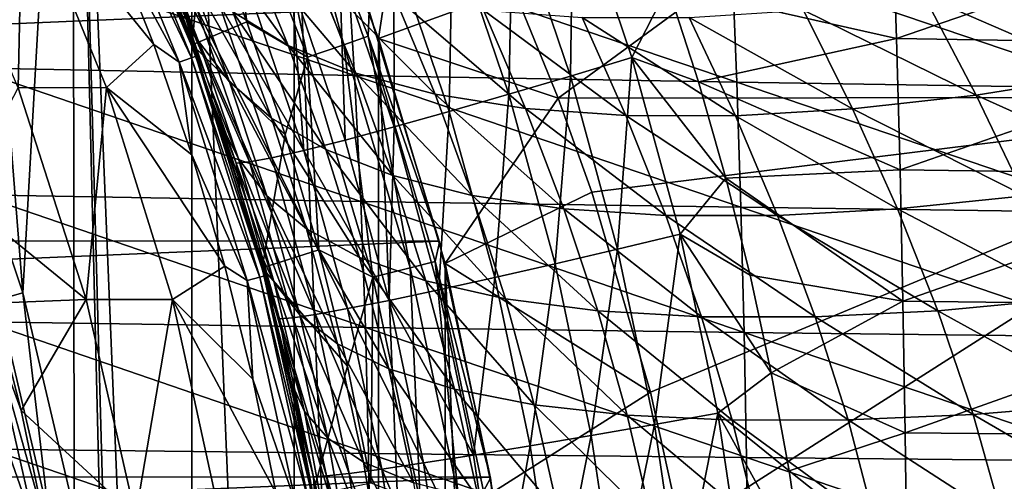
# Model space of a CAD drawing. Header units: metres. Extents: x -24 to 127, y -24 to 24.
# Tile 102 of 151: x 20 to 28, y 4 to 8. Entities that reach past the tile are written whole.
import ezdxf

# ---------------------------------------------------------------- set-up
doc = ezdxf.new("R2010")
doc.units = ezdxf.units.M
doc.layers.add('solid_12_381_051_XXX', color=7, linetype='CONTINUOUS')

msp = doc.modelspace()

# ---------------------------------------------------------------- linework, layer by layer
at = {"layer": 'solid_12_381_051_XXX'}
for points in [[(18.99675, 14.666215, 115.500305), (19.117321, 7.399769, 115.500305), (19.717886, 5.608364, 115.500305)], [(20.138784, 13.054431, 115.500305), (18.99675, 14.666215, 115.500305), (19.717886, 5.608364, 115.500305)], [(20.138784, 13.054431, 115.500305), (19.717886, 5.608364, 115.500305), (20.150007, 3.769019, 115.500305)], [(20.138784, 13.054431, 115.500305), (20.150007, 3.769019, 115.500305), (20.411968, 1.897442, 115.500305)], [(20.138784, 13.054431, 115.500305), (20.411968, 1.897442, 115.500305), (20.499464, 0.008795, 115.500305)], [(21.140165, -11.361073, 115.500305), (20.138784, 13.054431, 115.500305), (20.499464, 0.008795, 115.500305)], [(21.140165, -11.361073, 115.500305), (21.140165, 11.361073, 115.500305), (20.138784, 13.054431, 115.500305)], [(22.003107, -9.583522, 115.500305), (22.003107, 9.583522, 115.500305), (21.140165, 11.361073, 115.500305)], [(21.140165, -11.361073, 115.500305), (22.003107, -9.583522, 115.500305), (21.140165, 11.361073, 115.500305)], [(29.202835, 10.888421, 116.104698), (23.855076, 8.163871, 116.200836), (24.228153, 7.248288, 116.244591)], [(30.974195, 7.255658, 116.308868), (29.202835, 10.888421, 116.104698), (24.228153, 7.248288, 116.244591)], [(23.0338, 9.859221, 116.109489), (22.003107, 9.583522, 115.500305), (22.71426, 7.749269, 115.500305)], [(23.855076, 8.163871, 116.200836), (23.0338, 9.859221, 116.109489), (22.71426, 7.749269, 115.500305)], [(21.71059, 9.523148, -0.293171), (22.422853, 7.697775, -0.293171), (21.909126, 9.610233, -0.618042)], [(21.909126, 9.610233, -0.618042), (22.627901, 7.768168, -0.618042), (22.634403, 7.980211, -1)], [(22.422853, 7.697775, -0.293171), (22.627901, 7.768168, -0.618042), (21.909126, 9.610233, -0.618042)], [(22.71426, -7.749269, 115.500305), (22.71426, 7.749269, 115.500305), (22.003107, 9.583522, 115.500305)], [(22.003107, -9.583522, 115.500305), (22.71426, -7.749269, 115.500305), (22.003107, 9.583522, 115.500305)], [(21.142994, 7.695263), (20.39238, 9.506245), (20.928108, 8.262221, 83.894081)], [(21.24057, 8.822439), (20.39238, 9.506245), (21.142994, 7.695263)], [(21.71059, 9.523148, -0.293171), (21.413239, 9.392717, -0.07612), (22.115746, 7.592345, -0.07612)], [(21.71059, 9.523148, -0.293171), (22.115746, 7.592345, -0.07612), (22.422853, 7.697775, -0.293171)], [(20.307949, 9.332932, 118.090416), (20.40785, 9.378837, 118.200302), (21.139206, 7.587948, 118.200302)], [(20.40785, 9.378837, 118.200302), (20.444378, 9.395607, 118.350304), (21.17704, 7.601514, 118.350304)], [(21.139206, 7.587948, 118.200302), (20.40785, 9.378837, 118.200302), (21.17704, 7.601514, 118.350304)], [(20.944637, 8.220227, 137.031509), (21.17704, 7.601514, 118.350304), (20.444378, 9.395607, 118.350304)], [(21.413239, 9.392717, -0.07612), (21.24057, 8.822439), (21.604006, 7.890253)], [(22.115746, 7.592345, -0.07612), (21.413239, 9.392717, -0.07612), (21.604006, 7.890253)], [(21.035725, 7.550811, 118.090416), (20.307949, 9.332932, 118.090416), (21.139206, 7.587948, 118.200302)], [(20.459757, 8.615173, 118.050301), (20.307949, 9.332932, 118.090416), (21.035725, 7.550811, 118.090416)], [(19.715275, 9.065247, 118.050301), (19.677208, 7.335359, 119.262741), (18.945469, 9.059204, 119.262741)], [(20.422268, 7.336246, 118.050301), (19.677208, 7.335359, 119.262741), (19.715275, 9.065247, 118.050301)], [(19.715275, 9.065247, 118.050301), (20.459757, 8.615173, 118.050301), (20.821238, 7.700173, 118.050301)], [(20.422268, 7.336246, 118.050301), (19.715275, 9.065247, 118.050301), (20.821238, 7.700173, 118.050301)], [(21.197332, 7.725914, 86.328003), (21.004044, 8.089462, 85.165337), (20.607445, 9.05148, 85.814674)], [(20.828981, 8.664224, 86.935555), (21.197332, 7.725914, 86.328003), (20.607445, 9.05148, 85.814674)], [(24.330341, 7.433567, 140.799973), (23.845922, 8.865912, 140.87059), (24.354609, 9.053492, 140.979782)], [(24.330341, 7.433567, 140.799973), (24.354609, 9.053492, 140.979782), (24.849207, 7.590792, 140.909195)], [(24.849207, 7.590792, 140.909195), (24.354609, 9.053492, 140.979782), (25.151911, 8.184706, 140.96283)], [(21.954098, 7.69189, 90.239502), (21.485941, 7.974813, 89.156555), (21.130587, 8.833205, 89.714783)], [(21.608717, 8.539036, 90.757767), (21.954098, 7.69189, 90.239502), (21.130587, 8.833205, 89.714783)], [(21.604006, 7.890253), (21.24057, 8.822439), (21.142994, 7.695263)], [(23.81147, 7.279875, 140.608734), (23.336821, 8.682373, 140.679413), (23.845922, 8.865912, 140.87059)], [(23.81147, 7.279875, 140.608734), (23.845922, 8.865912, 140.87059), (24.330341, 7.433567, 140.799973)], [(25.151911, 8.184706, 140.96283), (27.042484, 8.856256, 140.992569), (27.078066, 7.750289, 140.941147)], [(30.132256, 8.799045, 140.992401), (27.078066, 7.750289, 140.941147), (27.042484, 8.856256, 140.992569)], [(30.143414, 7.699894, 140.940994), (27.078066, 7.750289, 140.941147), (30.132256, 8.799045, 140.992401)], [(21.459934, 7.385889, 87.486336), (21.197332, 7.725914, 86.328003), (20.828981, 8.664224, 86.935555)], [(21.115017, 8.301771, 88.052055), (21.459934, 7.385889, 87.486336), (20.828981, 8.664224, 86.935555)], [(23.310112, 7.135271, 140.333679), (22.844452, 8.509486, 140.404434), (23.336821, 8.682373, 140.679413)], [(23.310112, 7.135271, 140.333679), (23.336821, 8.682373, 140.679413), (23.81147, 7.279875, 140.608734)], [(22.511999, 7.439395, 146.232864), (19.184263, 8.56953, 146.167038), (19.272379, 7.501604, 146.211807)], [(22.511999, 7.439395, 146.232864), (22.44788, 8.49987, 146.187149), (19.184263, 8.56953, 146.167038)], [(20.821238, 7.700173, 118.050301), (20.459757, 8.615173, 118.050301), (21.035725, 7.550811, 118.090416)], [(22.522972, 7.459083, 91.289436), (21.954098, 7.69189, 90.239502), (21.608717, 8.539036, 90.757767)], [(22.181046, 8.297212, 91.769379), (22.522972, 7.459083, 91.289436), (21.608717, 8.539036, 90.757767)], [(22.844591, 7.005314, 139.978455), (22.38678, 8.353888, 140.049332), (22.844452, 8.509486, 140.404434)], [(25.733059, 7.383159, 146.245071), (22.44788, 8.49987, 146.187149), (22.511999, 7.439395, 146.232864)], [(25.733059, 7.383159, 146.245071), (25.691839, 8.436535, 146.198822), (22.44788, 8.49987, 146.187149)], [(22.844591, 7.005314, 139.978455), (22.844452, 8.509486, 140.404434), (23.310112, 7.135271, 140.333679)], [(28.944389, 7.331983, 146.248627), (25.691839, 8.436535, 146.198822), (25.733059, 7.383159, 146.245071)], [(28.944389, 7.331983, 146.248627), (28.925499, 8.378558, 146.202209), (25.691839, 8.436535, 146.198822)], [(21.813282, 7.079292, 88.632286), (21.459934, 7.385889, 87.486336), (21.115017, 8.301771, 88.052055)], [(21.485941, 7.974813, 89.156555), (21.813282, 7.079292, 88.632286), (21.115017, 8.301771, 88.052055)], [(22.432026, 6.894943, 139.55249), (21.980614, 8.221481, 139.623489), (22.38678, 8.353888, 140.049332)], [(23.19046, 7.280999, 92.293526), (22.522972, 7.459083, 91.289436), (22.181046, 8.297212, 91.769379)], [(22.845585, 8.112524, 92.737656), (23.19046, 7.280999, 92.293526), (22.181046, 8.297212, 91.769379)], [(22.432026, 6.894943, 139.55249), (22.38678, 8.353888, 140.049332), (22.844591, 7.005314, 139.978455)], [(21.142994, 7.695263), (20.928108, 8.262221, 83.894081), (21.15069, 7.674524, 83.536339)], [(21.370186, 7.066618, 84.563164), (21.15069, 7.674524, 83.536339), (20.928108, 8.262221, 83.894081)], [(21.004044, 8.089462, 85.165337), (21.370186, 7.066618, 84.563164), (20.928108, 8.262221, 83.894081)], [(20.944637, 8.220227, 137.031509), (21.262655, 7.358632, 136.980972), (21.17704, 7.601514, 118.350304)], [(21.072567, 7.983545, 137.539276), (21.262655, 7.358632, 136.980972), (20.944637, 8.220227, 137.031509)], [(22.086338, 6.807882, 139.070175), (21.639662, 8.116734, 139.141327), (21.980614, 8.221481, 139.623489)], [(22.086338, 6.807882, 139.070175), (21.980614, 8.221481, 139.623489), (22.432026, 6.894943, 139.55249)], [(28.3631, 8.288733, 97.101349), (28.834547, 7.445764, 96.775673), (27.309389, 8.109163, 96.582474)], [(24.228153, 7.248288, 116.244591), (23.855076, 8.163871, 116.200836), (22.71426, 7.749269, 115.500305)], [(24.849207, 7.590792, 140.909195), (25.151911, 8.184706, 140.96283), (25.408543, 7.385821, 140.927963)], [(25.408543, 7.385821, 140.927963), (25.151911, 8.184706, 140.96283), (27.078066, 7.750289, 140.941147)], [(21.534788, 6.735361, 85.766724), (21.370186, 7.066618, 84.563164), (21.004044, 8.089462, 85.165337)], [(21.197332, 7.725914, 86.328003), (21.534788, 6.735361, 85.766724), (21.004044, 8.089462, 85.165337)], [(21.373026, 8.04218, 138.620621), (21.639662, 8.116734, 139.141327), (22.086338, 6.807882, 139.070175)], [(23.951885, 7.160958, 93.239731), (23.19046, 7.280999, 92.293526), (22.845585, 8.112524, 92.737656)], [(23.597923, 7.988404, 93.651413), (23.951885, 7.160958, 93.239731), (22.845585, 8.112524, 92.737656)], [(27.309389, 8.109163, 96.582474), (27.749844, 7.273694, 96.251816), (26.295164, 7.987282, 95.972992)], [(28.834547, 7.445764, 96.775673), (27.749844, 7.273694, 96.251816), (27.309389, 8.109163, 96.582474)], [(22.627668, 7.998378, -4), (-23.217451, 6.075547, -4), (-22.614536, 8.035113, -4)], [(23.225561, 6.044409, -4), (-23.217451, 6.075547, -4), (22.627668, 7.998378, -4)], [(21.072567, 7.983545, 137.539276), (21.184465, 7.998276, 138.080475), (21.626945, 6.710327, 138.009018)], [(21.515448, 6.69891, 137.467636), (21.262655, 7.358632, 136.980972), (21.072567, 7.983545, 137.539276)], [(21.515448, 6.69891, 137.467636), (21.072567, 7.983545, 137.539276), (21.626945, 6.710327, 138.009018)], [(21.184465, 7.998276, 138.080475), (21.373026, 8.04218, 138.620621), (21.816732, 6.746227, 138.549316)], [(21.626945, 6.710327, 138.009018), (21.184465, 7.998276, 138.080475), (21.816732, 6.746227, 138.549316)], [(21.816732, 6.746227, 138.549316), (21.373026, 8.04218, 138.620621), (22.086338, 6.807882, 139.070175)], [(22.270332, 6.814058, 89.755684), (21.813282, 7.079292, 88.632286), (21.485941, 7.974813, 89.156555)], [(21.954098, 7.69189, 90.239502), (22.270332, 6.814058, 89.755684), (21.485941, 7.974813, 89.156555)], [(23.225561, 6.044409, -4), (22.627668, 7.998378, -4), (22.634403, 7.980211, -1)], [(22.627901, 7.768168, -0.618042), (23.228622, 6.035817, -1), (22.634403, 7.980211, -1)], [(23.225561, 6.044409, -4), (22.634403, 7.980211, -1), (23.228622, 6.035817, -1)], [(24.798309, 7.100073, 94.117561), (23.951885, 7.160958, 93.239731), (23.597923, 7.988404, 93.651413)], [(24.429657, 7.925945, 94.500946), (24.798309, 7.100073, 94.117561), (23.597923, 7.988404, 93.651413)], [(26.295164, 7.987282, 95.972992), (26.707697, 7.157279, 95.630745), (25.331861, 7.925738, 95.277184)], [(27.749844, 7.273694, 96.251816), (26.707697, 7.157279, 95.630745), (26.295164, 7.987282, 95.972992)], [(21.927752, 6.938092), (21.604006, 7.890253), (21.142994, 7.695263)], [(22.115746, 7.592345, -0.07612), (21.604006, 7.890253), (21.927752, 6.938092)], [(25.720243, 7.09898, 94.917175), (24.798309, 7.100073, 94.117561), (24.429657, 7.925945, 94.500946)], [(25.331861, 7.925738, 95.277184), (25.720243, 7.09898, 94.917175), (24.429657, 7.925945, 94.500946)], [(26.707697, 7.157279, 95.630745), (25.720243, 7.09898, 94.917175), (25.331861, 7.925738, 95.277184)], [(21.773506, 6.425843, 86.965912), (21.534788, 6.735361, 85.766724), (21.197332, 7.725914, 86.328003)], [(21.459934, 7.385889, 87.486336), (21.773506, 6.425843, 86.965912), (21.197332, 7.725914, 86.328003)], [(22.422853, 7.697775, -0.293171), (22.981945, 5.819819, -0.293171), (22.627901, 7.768168, -0.618042)], [(22.627901, 7.768168, -0.618042), (23.192106, 5.873039, -0.618042), (23.228622, 6.035817, -1)], [(22.981945, 5.819819, -0.293171), (23.192106, 5.873039, -0.618042), (22.627901, 7.768168, -0.618042)], [(23.274319, -5.854955, 115.500305), (23.274319, 5.854955, 115.500305), (22.71426, 7.749269, 115.500305)], [(24.228153, 7.248288, 116.244591), (22.71426, 7.749269, 115.500305), (23.274319, 5.854955, 115.500305)], [(22.71426, -7.749269, 115.500305), (23.274319, -5.854955, 115.500305), (22.71426, 7.749269, 115.500305)], [(25.408543, 7.385821, 140.927963), (27.078066, 7.750289, 140.941147), (27.108042, 6.644017, 140.896591)], [(30.143414, 7.699894, 140.940994), (27.108042, 6.644017, 140.896591), (27.078066, 7.750289, 140.941147)], [(20.422268, 7.336246, 118.050301), (20.821238, 7.700173, 118.050301), (21.141928, 6.77112, 118.050301)], [(21.141928, 6.77112, 118.050301), (20.821238, 7.700173, 118.050301), (21.035725, 7.550811, 118.090416)], [(21.142994, 7.695263), (21.549543, 6.470484, 82.896477), (21.722923, 5.862135, 82.617439)], [(21.733795, 5.818691), (21.142994, 7.695263), (21.722923, 5.862135, 82.617439)], [(21.142994, 7.695263), (21.358366, 7.076031, 83.203468), (21.549543, 6.470484, 82.896477)], [(21.142994, 7.695263), (21.15069, 7.674524, 83.536339), (21.358366, 7.076031, 83.203468)], [(21.927752, 6.938092), (21.142994, 7.695263), (21.733795, 5.818691)], [(21.370186, 7.066618, 84.563164), (21.358366, 7.076031, 83.203468), (21.15069, 7.674524, 83.536339)], [(22.834719, 6.595857, 90.844322), (22.270332, 6.814058, 89.755684), (21.954098, 7.69189, 90.239502)], [(22.522972, 7.459083, 91.289436), (22.834719, 6.595857, 90.844322), (21.954098, 7.69189, 90.239502)], [(22.422853, 7.697775, -0.293171), (22.115746, 7.592345, -0.07612), (22.667179, 5.740109, -0.07612)], [(22.422853, 7.697775, -0.293171), (22.667179, 5.740109, -0.07612), (22.981945, 5.819819, -0.293171)], [(30.154549, 6.600535, 140.896439), (27.108042, 6.644017, 140.896591), (30.143414, 7.699894, 140.940994)], [(21.035725, 7.550811, 118.090416), (21.139206, 7.587948, 118.200302), (21.713741, 5.740769, 118.200302)], [(21.607447, 5.712674, 118.090416), (21.035725, 7.550811, 118.090416), (21.713741, 5.740769, 118.200302)], [(21.141928, 6.77112, 118.050301), (21.035725, 7.550811, 118.090416), (21.607447, 5.712674, 118.090416)], [(21.139206, 7.587948, 118.200302), (21.17704, 7.601514, 118.350304), (21.752602, 5.751029, 118.350304)], [(21.713741, 5.740769, 118.200302), (21.139206, 7.587948, 118.200302), (21.752602, 5.751029, 118.350304)], [(21.546509, 6.48058, 136.935303), (21.752602, 5.751029, 118.350304), (21.17704, 7.601514, 118.350304)], [(21.262655, 7.358632, 136.980972), (21.546509, 6.48058, 136.935303), (21.17704, 7.601514, 118.350304)], [(22.115746, 7.592345, -0.07612), (21.927752, 6.938092), (22.210915, 5.969712)], [(22.667179, 5.740109, -0.07612), (22.115746, 7.592345, -0.07612), (22.210915, 5.969712)], [(24.728443, 5.97656, 140.740601), (24.330341, 7.433567, 140.799973), (24.849207, 7.590792, 140.909195)], [(24.728443, 5.97656, 140.740601), (24.849207, 7.590792, 140.909195), (25.255665, 6.102934, 140.849869)], [(24.849207, 7.590792, 140.909195), (25.408543, 7.385821, 140.927963), (25.640417, 6.574368, 140.896164)], [(25.255665, 6.102934, 140.849869), (24.849207, 7.590792, 140.909195), (25.640417, 6.574368, 140.896164)], [(22.563803, 6.378346, 146.272446), (19.272379, 7.501604, 146.211807), (19.343515, 6.432745, 146.250565)], [(22.563803, 6.378346, 146.272446), (22.511999, 7.439395, 146.232864), (19.272379, 7.501604, 146.211807)], [(19.717886, 5.608364, 115.500305), (19.117321, 7.399769, 115.500305), (19.508421, 5.550459, 117.29406)], [(22.108761, 6.147002, 88.152267), (21.773506, 6.425843, 86.965912), (21.459934, 7.385889, 87.486336)], [(21.813282, 7.079292, 88.632286), (22.108761, 6.147002, 88.152267), (21.459934, 7.385889, 87.486336)], [(25.767015, 6.329443, 146.285156), (22.511999, 7.439395, 146.232864), (22.563803, 6.378346, 146.272446)], [(25.767015, 6.329443, 146.285156), (25.733059, 7.383159, 146.245071), (22.511999, 7.439395, 146.232864)], [(23.504227, 6.429004, 91.884476), (22.834719, 6.595857, 90.844322), (22.522972, 7.459083, 91.289436)], [(23.19046, 7.280999, 92.293526), (23.504227, 6.429004, 91.884476), (22.522972, 7.459083, 91.289436)], [(24.201572, 5.853125, 140.549316), (23.81147, 7.279875, 140.608734), (24.330341, 7.433567, 140.799973)], [(24.201572, 5.853125, 140.549316), (24.330341, 7.433567, 140.799973), (24.728443, 5.97656, 140.740601)], [(25.640417, 6.574368, 140.896164), (25.408543, 7.385821, 140.927963), (27.108042, 6.644017, 140.896591)], [(28.961277, 6.285195, 146.288864), (25.733059, 7.383159, 146.245071), (25.767015, 6.329443, 146.285156)], [(28.961277, 6.285195, 146.288864), (28.944389, 7.331983, 146.248627), (25.733059, 7.383159, 146.245071)], [(28.834547, 7.445764, 96.775673), (29.271687, 6.586864, 96.484108), (27.749844, 7.273694, 96.251816)], [(19.677208, 7.335359, 119.262741), (20.252462, 5.553179, 119.262741), (19.194679, 6.410093, 141.120102)], [(20.422268, 7.336246, 118.050301), (20.252462, 5.553179, 119.262741), (19.677208, 7.335359, 119.262741)], [(20.977333, 5.551813, 118.050301), (20.252462, 5.553179, 119.262741), (20.422268, 7.336246, 118.050301)], [(20.422268, 7.336246, 118.050301), (21.141928, 6.77112, 118.050301), (21.419945, 5.833011, 118.050301)], [(20.977333, 5.551813, 118.050301), (20.422268, 7.336246, 118.050301), (21.419945, 5.833011, 118.050301)], [(21.515448, 6.69891, 137.467636), (21.546509, 6.48058, 136.935303), (21.262655, 7.358632, 136.980972)], [(24.273907, 6.316625, 92.863281), (23.504227, 6.429004, 91.884476), (23.19046, 7.280999, 92.293526)], [(23.951885, 7.160958, 93.239731), (24.273907, 6.316625, 92.863281), (23.19046, 7.280999, 92.293526)], [(24.512199, 6.455943, 116.278641), (24.228153, 7.248288, 116.244591), (23.274319, 5.854955, 115.500305)], [(23.692883, 5.7371, 140.274185), (23.310112, 7.135271, 140.333679), (23.81147, 7.279875, 140.608734)], [(23.692883, 5.7371, 140.274185), (23.81147, 7.279875, 140.608734), (24.201572, 5.853125, 140.549316)], [(30.974195, 7.255658, 116.308868), (24.228153, 7.248288, 116.244591), (24.512199, 6.455943, 116.278641)], [(30.974195, 7.255658, 116.308868), (24.512199, 6.455943, 116.278641), (25.006296, 4.77309, 116.341942)], [(30.974195, 7.255658, 116.308868), (25.006296, 4.77309, 116.341942), (25.259882, 3.613099, 116.376129)], [(32.023186, 3.619735, 116.441216), (30.974195, 7.255658, 116.308868), (25.259882, 3.613099, 116.376129)], [(27.749844, 7.273694, 96.251816), (28.156204, 6.424393, 95.95575), (26.707697, 7.157279, 95.630745)], [(29.271687, 6.586864, 96.484108), (28.156204, 6.424393, 95.95575), (27.749844, 7.273694, 96.251816)], [(23.220991, 5.632955, 139.918854), (22.844591, 7.005314, 139.978455), (23.310112, 7.135271, 140.333679)], [(23.220991, 5.632955, 139.918854), (23.310112, 7.135271, 140.333679), (23.692883, 5.7371, 140.274185)], [(25.134302, 6.259799, 93.769432), (24.273907, 6.316625, 92.863281), (23.951885, 7.160958, 93.239731)], [(24.798309, 7.100073, 94.117561), (25.134302, 6.259799, 93.769432), (23.951885, 7.160958, 93.239731)], [(26.707697, 7.157279, 95.630745), (27.086487, 6.314412, 95.323433), (25.720243, 7.09898, 94.917175)], [(28.156204, 6.424393, 95.95575), (27.086487, 6.314412, 95.323433), (26.707697, 7.157279, 95.630745)], [(21.698299, 5.984708, 84.023651), (21.549543, 6.470484, 82.896477), (21.358366, 7.076031, 83.203468)], [(21.370186, 7.066618, 84.563164), (21.698299, 5.984708, 84.023651), (21.358366, 7.076031, 83.203468)], [(21.835106, 5.694371, 85.265427), (21.698299, 5.984708, 84.023651), (21.370186, 7.066618, 84.563164)], [(21.534788, 6.735361, 85.766724), (21.835106, 5.694371, 85.265427), (21.370186, 7.066618, 84.563164)], [(22.554079, 5.906003, 89.315018), (22.108761, 6.147002, 88.152267), (21.813282, 7.079292, 88.632286)], [(22.270332, 6.814058, 89.755684), (22.554079, 5.906003, 89.315018), (21.813282, 7.079292, 88.632286)], [(26.075361, 6.259168, 94.592316), (25.134302, 6.259799, 93.769432), (24.798309, 7.100073, 94.117561)], [(25.720243, 7.09898, 94.917175), (26.075361, 6.259168, 94.592316), (24.798309, 7.100073, 94.117561)], [(27.086487, 6.314412, 95.323433), (26.075361, 6.259168, 94.592316), (25.720243, 7.09898, 94.917175)], [(22.803268, 5.544652, 139.492767), (22.432026, 6.894943, 139.55249), (22.844591, 7.005314, 139.978455)], [(22.803268, 5.544652, 139.492767), (22.844591, 7.005314, 139.978455), (23.220991, 5.632955, 139.918854)], [(22.210915, 5.969712), (21.927752, 6.938092), (21.733795, 5.818691)], [(22.086338, 6.807882, 139.070175), (22.432026, 6.894943, 139.55249), (22.803268, 5.544652, 139.492767)], [(21.816732, 6.746227, 138.549316), (22.086338, 6.807882, 139.070175), (22.45381, 5.475171, 139.01033)], [(22.45381, 5.475171, 139.01033), (22.086338, 6.807882, 139.070175), (22.803268, 5.544652, 139.492767)], [(23.113241, 5.70798, 90.441193), (22.554079, 5.906003, 89.315018), (22.270332, 6.814058, 89.755684)], [(22.834719, 6.595857, 90.844322), (23.113241, 5.70798, 90.441193), (22.270332, 6.814058, 89.755684)], [(21.419945, 5.833011, 118.050301), (21.141928, 6.77112, 118.050301), (21.607447, 5.712674, 118.090416)], [(22.050619, 5.423414, 86.502739), (21.835106, 5.694371, 85.265427), (21.534788, 6.735361, 85.766724)], [(21.773506, 6.425843, 86.965912), (22.050619, 5.423414, 86.502739), (21.534788, 6.735361, 85.766724)], [(21.626945, 6.710327, 138.009018), (21.816732, 6.746227, 138.549316), (22.181896, 5.426177, 138.489319)], [(22.181896, 5.426177, 138.489319), (21.816732, 6.746227, 138.549316), (22.45381, 5.475171, 139.01033)], [(21.515448, 6.69891, 137.467636), (21.626945, 6.710327, 138.009018), (21.991249, 5.397927, 137.948868)], [(21.880228, 5.389379, 137.407349), (21.546509, 6.48058, 136.935303), (21.515448, 6.69891, 137.467636)], [(21.880228, 5.389379, 137.407349), (21.515448, 6.69891, 137.467636), (21.991249, 5.397927, 137.948868)], [(21.991249, 5.397927, 137.948868), (21.626945, 6.710327, 138.009018), (22.181896, 5.426177, 138.489319)], [(25.640417, 6.574368, 140.896164), (27.108042, 6.644017, 140.896591), (27.132406, 5.537441, 140.858902)], [(30.154549, 6.600535, 140.896439), (27.132406, 5.537441, 140.858902), (27.108042, 6.644017, 140.896591)], [(23.783918, 5.556849, 91.516251), (23.113241, 5.70798, 90.441193), (22.834719, 6.595857, 90.844322)], [(23.504227, 6.429004, 91.884476), (23.783918, 5.556849, 91.516251), (22.834719, 6.595857, 90.844322)], [(25.255665, 6.102934, 140.849869), (25.640417, 6.574368, 140.896164), (25.845503, 5.756058, 140.867813)], [(25.845503, 5.756058, 140.867813), (25.640417, 6.574368, 140.896164), (27.132406, 5.537441, 140.858902)], [(30.165661, 5.500968, 140.858734), (27.132406, 5.537441, 140.858902), (30.154549, 6.600535, 140.896439)], [(21.546509, 6.48058, 136.935303), (21.795156, 5.587588, 136.893967), (21.752602, 5.751029, 118.350304)], [(21.880228, 5.389379, 137.407349), (21.795156, 5.587588, 136.893967), (21.546509, 6.48058, 136.935303)], [(21.698299, 5.984708, 84.023651), (21.722923, 5.862135, 82.617439), (21.549543, 6.470484, 82.896477)], [(20.252462, 5.553179, 119.262741), (19.469378, 5.519815, 141.120102), (19.194679, 6.410093, 141.120102)], [(22.603291, 5.316723, 146.305908), (19.343515, 6.432745, 146.250565), (19.397676, 5.362954, 146.28331)], [(22.603291, 5.316723, 146.305908), (22.563803, 6.378346, 146.272446), (19.343515, 6.432745, 146.250565)], [(22.368155, 5.179614, 87.726723), (22.050619, 5.423414, 86.502739), (21.773506, 6.425843, 86.965912)], [(22.108761, 6.147002, 88.152267), (22.368155, 5.179614, 87.726723), (21.773506, 6.425843, 86.965912)], [(25.006296, 4.77309, 116.341942), (24.512199, 6.455943, 116.278641), (23.274319, 5.854955, 115.500305)], [(24.560905, 5.455451, 92.526497), (23.783918, 5.556849, 91.516251), (23.504227, 6.429004, 91.884476)], [(24.273907, 6.316625, 92.863281), (24.560905, 5.455451, 92.526497), (23.504227, 6.429004, 91.884476)], [(28.156204, 6.424393, 95.95575), (28.523214, 5.559086, 95.695366), (27.086487, 6.314412, 95.323433)], [(25.793707, 5.275386, 146.319061), (22.563803, 6.378346, 146.272446), (22.603291, 5.316723, 146.305908)], [(25.793707, 5.275386, 146.319061), (25.767015, 6.329443, 146.285156), (22.563803, 6.378346, 146.272446)], [(25.434244, 5.404789, 93.459854), (24.560905, 5.455451, 92.526497), (24.273907, 6.316625, 92.863281)], [(25.134302, 6.259799, 93.769432), (25.434244, 5.404789, 93.459854), (24.273907, 6.316625, 92.863281)], [(28.976156, 5.238194, 146.322891), (25.767015, 6.329443, 146.285156), (25.793707, 5.275386, 146.319061)], [(28.976156, 5.238194, 146.322891), (28.961277, 6.285195, 146.288864), (25.767015, 6.329443, 146.285156)], [(27.086487, 6.314412, 95.323433), (27.427032, 5.457235, 95.052666), (26.075361, 6.259168, 94.592316)], [(28.523214, 5.559086, 95.695366), (27.427032, 5.457235, 95.052666), (27.086487, 6.314412, 95.323433)], [(26.393345, 5.40547, 94.304962), (25.434244, 5.404789, 93.459854), (25.134302, 6.259799, 93.769432)], [(26.075361, 6.259168, 94.592316), (26.393345, 5.40547, 94.304962), (25.134302, 6.259799, 93.769432)], [(27.427032, 5.457235, 95.052666), (26.393345, 5.40547, 94.304962), (26.075361, 6.259168, 94.592316)], [(22.801762, 4.969209, 88.926025), (22.368155, 5.179614, 87.726723), (22.108761, 6.147002, 88.152267)], [(22.554079, 5.906003, 89.315018), (22.801762, 4.969209, 88.926025), (22.108761, 6.147002, 88.152267)], [(23.225561, 6.044409, -4), (-23.650919, 4.078241, -4), (-23.217451, 6.075547, -4)], [(25.039169, 4.499777, 140.693451), (24.728443, 5.97656, 140.740601), (25.255665, 6.102934, 140.849869)], [(25.039169, 4.499777, 140.693451), (25.255665, 6.102934, 140.849869), (25.57291, 4.594905, 140.802734)], [(25.255665, 6.102934, 140.849869), (25.845503, 5.756058, 140.867813), (26.023073, 4.933505, 140.843079)], [(25.57291, 4.594905, 140.802734), (25.255665, 6.102934, 140.849869), (26.023073, 4.933505, 140.843079)], [(23.654963, 4.05514, -4), (-23.650919, 4.078241, -4), (23.225561, 6.044409, -4)], [(21.698299, 5.984708, 84.023651), (21.979933, 4.850204, 83.562485), (21.722923, 5.862135, 82.617439)], [(22.091423, 4.608628, 84.837929), (21.979933, 4.850204, 83.562485), (21.698299, 5.984708, 84.023651)], [(21.835106, 5.694371, 85.265427), (22.091423, 4.608628, 84.837929), (21.698299, 5.984708, 84.023651)], [(23.192106, 5.873039, -0.618042), (23.656137, 4.048105, -1), (23.228622, 6.035817, -1)], [(23.654963, 4.05514, -4), (23.225561, 6.044409, -4), (23.228622, 6.035817, -1)], [(23.654963, 4.05514, -4), (23.228622, 6.035817, -1), (23.656137, 4.048105, -1)], [(24.506077, 4.406921, 140.502121), (24.201572, 5.853125, 140.549316), (24.728443, 5.97656, 140.740601)], [(24.506077, 4.406921, 140.502121), (24.728443, 5.97656, 140.740601), (25.039169, 4.499777, 140.693451)], [(22.451612, 4.991159), (22.210915, 5.969712), (21.733795, 5.818691)], [(22.667179, 5.740109, -0.07612), (22.210915, 5.969712), (22.451612, 4.991159)], [(23.355349, 4.796671, 90.086998), (22.801762, 4.969209, 88.926025), (22.554079, 5.906003, 89.315018)], [(23.113241, 5.70798, 90.441193), (23.355349, 4.796671, 90.086998), (22.554079, 5.906003, 89.315018)], [(20.977333, 5.551813, 118.050301), (21.419945, 5.833011, 118.050301), (21.656239, 4.881649, 118.050301)], [(21.656239, 4.881649, 118.050301), (21.419945, 5.833011, 118.050301), (21.607447, 5.712674, 118.090416)], [(21.733795, 5.818691), (21.722923, 5.862135, 82.617439), (22.014137, 4.650564, 82.151146)], [(21.979933, 4.850204, 83.562485), (22.014137, 4.650564, 82.151146), (21.722923, 5.862135, 82.617439)], [(22.158758, 3.903927), (21.733795, 5.818691), (22.014137, 4.650564, 82.151146)], [(22.451612, 4.991159), (21.733795, 5.818691), (22.158758, 3.903927)], [(22.981945, 5.819819, -0.293171), (22.667179, 5.740109, -0.07612), (23.063774, 3.848663, -0.07612)], [(22.981945, 5.819819, -0.293171), (23.384047, 3.902107, -0.293171), (23.192106, 5.873039, -0.618042)], [(22.981945, 5.819819, -0.293171), (23.063774, 3.848663, -0.07612), (23.384047, 3.902107, -0.293171)], [(23.192106, 5.873039, -0.618042), (23.597885, 3.937791, -0.618042), (23.656137, 4.048105, -1)], [(23.384047, 3.902107, -0.293171), (23.597885, 3.937791, -0.618042), (23.192106, 5.873039, -0.618042)], [(23.676264, -3.928474, 115.500305), (23.676264, 3.928474, 115.500305), (23.274319, 5.854955, 115.500305)], [(25.006296, 4.77309, 116.341942), (23.274319, 5.854955, 115.500305), (23.676264, 3.928474, 115.500305)], [(23.274319, -5.854955, 115.500305), (23.676264, -3.928474, 115.500305), (23.274319, 5.854955, 115.500305)], [(23.991701, 4.319706, 140.226898), (23.692883, 5.7371, 140.274185), (24.201572, 5.853125, 140.549316)], [(23.991701, 4.319706, 140.226898), (24.201572, 5.853125, 140.549316), (24.506077, 4.406921, 140.502121)], [(21.607447, 5.712674, 118.090416), (21.713741, 5.740769, 118.200302), (22.127195, 3.851003, 118.200302)], [(21.713741, 5.740769, 118.200302), (21.752602, 5.751029, 118.350304), (22.166794, 3.857882, 118.350304)], [(22.127195, 3.851003, 118.200302), (21.713741, 5.740769, 118.200302), (22.166794, 3.857882, 118.350304)], [(22.00766, 4.681118, 136.858047), (22.166794, 3.857882, 118.350304), (21.752602, 5.751029, 118.350304)], [(21.795156, 5.587588, 136.893967), (22.00766, 4.681118, 136.858047), (21.752602, 5.751029, 118.350304)], [(22.667179, 5.740109, -0.07612), (22.451612, 4.991159), (22.648037, 4.008228)], [(23.063774, 3.848663, -0.07612), (22.667179, 5.740109, -0.07612), (22.648037, 4.008228)], [(23.514889, 4.241497, 139.871506), (23.220991, 5.632955, 139.918854), (23.692883, 5.7371, 140.274185)], [(23.514889, 4.241497, 139.871506), (23.692883, 5.7371, 140.274185), (23.991701, 4.319706, 140.226898)], [(26.023073, 4.933505, 140.843079), (25.845503, 5.756058, 140.867813), (27.132406, 5.537441, 140.858902)], [(22.018877, 3.832158, 118.090416), (21.607447, 5.712674, 118.090416), (22.127195, 3.851003, 118.200302)], [(21.656239, 4.881649, 118.050301), (21.607447, 5.712674, 118.090416), (22.018877, 3.832158, 118.090416)], [(22.285757, 4.383463, 86.108795), (22.091423, 4.608628, 84.837929), (21.835106, 5.694371, 85.265427)], [(22.050619, 5.423414, 86.502739), (22.285757, 4.383463, 86.108795), (21.835106, 5.694371, 85.265427)], [(24.026484, 4.665414, 91.194313), (23.355349, 4.796671, 90.086998), (23.113241, 5.70798, 90.441193)], [(23.783918, 5.556849, 91.516251), (24.026484, 4.665414, 91.194313), (23.113241, 5.70798, 90.441193)], [(19.717886, 5.608364, 115.500305), (19.508421, 5.550459, 117.29406), (19.93733, 3.726782, 117.29406)], [(20.150007, 3.769019, 115.500305), (19.717886, 5.608364, 115.500305), (19.93733, 3.726782, 117.29406)], [(21.880228, 5.389379, 137.407349), (22.00766, 4.681118, 136.858047), (21.795156, 5.587588, 136.893967)], [(22.803268, 5.544652, 139.492767), (23.220991, 5.632955, 139.918854), (23.514889, 4.241497, 139.871506)], [(28.523214, 5.559086, 95.695366), (28.845289, 4.676054, 95.471687), (27.427032, 5.457235, 95.052666)], [(19.428198, 5.361842, 141.621948), (19.469378, 5.519815, 141.120102), (19.702806, 4.617837, 141.120102)], [(20.252462, 5.553179, 119.262741), (19.702806, 4.617837, 141.120102), (19.469378, 5.519815, 141.120102)], [(19.564985, 3.657117, 119.06263), (19.93733, 3.726782, 117.29406), (19.508421, 5.550459, 117.29406)], [(20.252462, 5.553179, 119.262741), (20.666656, 3.726838, 119.262741), (19.702806, 4.617837, 141.120102)], [(20.977333, 5.551813, 118.050301), (20.666656, 3.726838, 119.262741), (20.252462, 5.553179, 119.262741)], [(21.3778, 3.725518, 118.050301), (20.666656, 3.726838, 119.262741), (20.977333, 5.551813, 118.050301)], [(20.977333, 5.551813, 118.050301), (21.656239, 4.881649, 118.050301), (21.851068, 3.917513, 118.050301)], [(21.3778, 3.725518, 118.050301), (20.977333, 5.551813, 118.050301), (21.851068, 3.917513, 118.050301)], [(22.181896, 5.426177, 138.489319), (22.45381, 5.475171, 139.01033), (22.740879, 4.123267, 138.962753)], [(22.45381, 5.475171, 139.01033), (22.803268, 5.544652, 139.492767), (23.093204, 4.175272, 139.445313)], [(22.740879, 4.123267, 138.962753), (22.45381, 5.475171, 139.01033), (23.093204, 4.175272, 139.445313)], [(23.093204, 4.175272, 139.445313), (22.803268, 5.544652, 139.492767), (23.514889, 4.241497, 139.871506)], [(24.809721, 4.577916, 92.233513), (24.026484, 4.665414, 91.194313), (23.783918, 5.556849, 91.516251)], [(24.560905, 5.455451, 92.526497), (24.809721, 4.577916, 92.233513), (23.783918, 5.556849, 91.516251)], [(26.023073, 4.933505, 140.843079), (27.132406, 5.537441, 140.858902), (27.151165, 4.430561, 140.828064)], [(30.165661, 5.500968, 140.858734), (27.151165, 4.430561, 140.828064), (27.132406, 5.537441, 140.858902)], [(30.17675, 4.401192, 140.827896), (27.151165, 4.430561, 140.828064), (30.165661, 5.500968, 140.858734)], [(21.880228, 5.389379, 137.407349), (21.991249, 5.397927, 137.948868), (22.276024, 4.065819, 137.901031)], [(21.991249, 5.397927, 137.948868), (22.181896, 5.426177, 138.489319), (22.467253, 4.086721, 138.441605)], [(22.276024, 4.065819, 137.901031), (21.991249, 5.397927, 137.948868), (22.467253, 4.086721, 138.441605)], [(22.58703, 4.181154, 87.365822), (22.285757, 4.383463, 86.108795), (22.050619, 5.423414, 86.502739)], [(22.368155, 5.179614, 87.726723), (22.58703, 4.181154, 87.365822), (22.050619, 5.423414, 86.502739)], [(22.467253, 4.086721, 138.441605), (22.181896, 5.426177, 138.489319), (22.740879, 4.123267, 138.962753)], [(25.694649, 4.535058, 93.191826), (24.809721, 4.577916, 92.233513), (24.560905, 5.455451, 92.526497)], [(25.434244, 5.404789, 93.459854), (25.694649, 4.535058, 93.191826), (24.560905, 5.455451, 92.526497)], [(26.393345, 5.40547, 94.304962), (26.670183, 4.537376, 94.05719), (25.434244, 5.404789, 93.459854)], [(26.670183, 4.537376, 94.05719), (25.694649, 4.535058, 93.191826), (25.434244, 5.404789, 93.459854)], [(27.427032, 5.457235, 95.052666), (27.724617, 4.58466, 94.819855), (26.393345, 5.40547, 94.304962)], [(27.724617, 4.58466, 94.819855), (26.670183, 4.537376, 94.05719), (26.393345, 5.40547, 94.304962)], [(28.845289, 4.676054, 95.471687), (27.724617, 4.58466, 94.819855), (27.427032, 5.457235, 95.052666)], [(19.428198, 5.361842, 141.621948), (19.830616, 3.598726, 141.621948), (19.228218, 5.306651, 142.08902)], [(22.630463, 4.254526, 146.333267), (19.397676, 5.362954, 146.28331), (19.43486, 4.292229, 146.310028)], [(22.630463, 4.254526, 146.333267), (22.603291, 5.316723, 146.305908), (19.397676, 5.362954, 146.28331)], [(19.428198, 5.361842, 141.621948), (19.702806, 4.617837, 141.120102), (19.894472, 3.706071, 141.120102)], [(19.428198, 5.361842, 141.621948), (19.894472, 3.706071, 141.120102), (19.830616, 3.598726, 141.621948)], [(22.165468, 4.059758, 137.35939), (22.00766, 4.681118, 136.858047), (21.880228, 5.389379, 137.407349)], [(22.165468, 4.059758, 137.35939), (21.880228, 5.389379, 137.407349), (22.276024, 4.065819, 137.901031)], [(25.813137, 4.220989, 146.346802), (22.603291, 5.316723, 146.305908), (22.630463, 4.254526, 146.333267)], [(25.813137, 4.220989, 146.346802), (25.793707, 5.275386, 146.319061), (22.603291, 5.316723, 146.305908)], [(19.830616, 3.598726, 141.621948), (19.626495, 3.561684, 142.08902), (19.228218, 5.306651, 142.08902)], [(28.989031, 4.190981, 146.350754), (25.793707, 5.275386, 146.319061), (25.813137, 4.220989, 146.346802)], [(28.989031, 4.190981, 146.350754), (28.976156, 5.238194, 146.322891), (25.793707, 5.275386, 146.319061)], [(23.009737, 4.006866, 88.597176), (22.58703, 4.181154, 87.365822), (22.368155, 5.179614, 87.726723)], [(22.801762, 4.969209, 88.926025), (23.009737, 4.006866, 88.597176), (22.368155, 5.179614, 87.726723)], [(22.648037, 4.008228), (22.451612, 4.991159), (22.158758, 3.903927)], [(23.557899, 3.8643, 89.788582), (23.009737, 4.006866, 88.597176), (22.801762, 4.969209, 88.926025)], [(23.355349, 4.796671, 90.086998), (23.557899, 3.8643, 89.788582), (22.801762, 4.969209, 88.926025)], [(25.57291, 4.594905, 140.802734), (26.023073, 4.933505, 140.843079), (26.172655, 4.109391, 140.822098)], [(26.172655, 4.109391, 140.822098), (26.023073, 4.933505, 140.843079), (27.151165, 4.430561, 140.828064)], [(21.851068, 3.917513, 118.050301), (21.656239, 4.881649, 118.050301), (22.018877, 3.832158, 118.090416)], [(21.979933, 4.850204, 83.562485), (22.207279, 3.67259, 83.19294), (22.014137, 4.650564, 82.151146)], [(22.297447, 3.486259, 84.495888), (22.207279, 3.67259, 83.19294), (21.979933, 4.850204, 83.562485)], [(22.091423, 4.608628, 84.837929), (22.297447, 3.486259, 84.495888), (21.979933, 4.850204, 83.562485)], [(24.228989, 3.756277, 90.924034), (23.557899, 3.8643, 89.788582), (23.355349, 4.796671, 90.086998)], [(24.026484, 4.665414, 91.194313), (24.228989, 3.756277, 90.924034), (23.355349, 4.796671, 90.086998)], [(25.259882, 3.613099, 116.376129), (25.006296, 4.77309, 116.341942), (23.676264, 3.928474, 115.500305)], [(22.00766, 4.681118, 136.858047), (22.183149, 3.762697, 136.828629), (22.166794, 3.857882, 118.350304)], [(22.165468, 4.059758, 137.35939), (22.183149, 3.762697, 136.828629), (22.00766, 4.681118, 136.858047)], [(22.158758, 3.903927), (22.014137, 4.650564, 82.151146), (22.234966, 3.443294, 81.806099)], [(22.207279, 3.67259, 83.19294), (22.234966, 3.443294, 81.806099), (22.014137, 4.650564, 82.151146)], [(25.017361, 3.684849, 91.988426), (24.228989, 3.756277, 90.924034), (24.026484, 4.665414, 91.194313)], [(24.809721, 4.577916, 92.233513), (25.017361, 3.684849, 91.988426), (24.026484, 4.665414, 91.194313)], [(28.845289, 4.676054, 95.471687), (29.116779, 3.773767, 95.285904), (27.724617, 4.58466, 94.819855)], [(20.666656, 3.726838, 119.262741), (19.894472, 3.706071, 141.120102), (19.702806, 4.617837, 141.120102)], [(22.473919, 3.312798, 85.794121), (22.297447, 3.486259, 84.495888), (22.091423, 4.608628, 84.837929)], [(22.285757, 4.383463, 86.108795), (22.473919, 3.312798, 85.794121), (22.091423, 4.608628, 84.837929)], [(25.912197, 3.65074, 92.968353), (25.017361, 3.684849, 91.988426), (24.809721, 4.577916, 92.233513)], [(25.694649, 4.535058, 93.191826), (25.912197, 3.65074, 92.968353), (24.809721, 4.577916, 92.233513)], [(25.261705, 3.008131, 140.659241), (25.039169, 4.499777, 140.693451), (25.57291, 4.594905, 140.802734)], [(25.261705, 3.008131, 140.659241), (25.57291, 4.594905, 140.802734), (25.80011, 3.071715, 140.768539)], [(25.57291, 4.594905, 140.802734), (26.172655, 4.109391, 140.822098), (26.294197, 3.285744, 140.804947)], [(25.80011, 3.071715, 140.768539), (25.57291, 4.594905, 140.802734), (26.294197, 3.285744, 140.804947)], [(27.724617, 4.58466, 94.819855), (27.974569, 3.695638, 94.626534), (26.670183, 4.537376, 94.05719)], [(29.116779, 3.773767, 95.285904), (27.974569, 3.695638, 94.626534), (27.724617, 4.58466, 94.819855)], [(24.724165, 2.946094, 140.467865), (24.506077, 4.406921, 140.502121), (25.039169, 4.499777, 140.693451)], [(24.724165, 2.946094, 140.467865), (25.039169, 4.499777, 140.693451), (25.261705, 3.008131, 140.659241)], [(26.670183, 4.537376, 94.05719), (26.901989, 3.654394, 93.851151), (25.694649, 4.535058, 93.191826)], [(26.901989, 3.654394, 93.851151), (25.912197, 3.65074, 92.968353), (25.694649, 4.535058, 93.191826)], [(27.974569, 3.695638, 94.626534), (26.901989, 3.654394, 93.851151), (26.670183, 4.537376, 94.05719)], [(24.205736, 2.887857, 140.192612), (23.991701, 4.319706, 140.226898), (24.506077, 4.406921, 140.502121)], [(24.205736, 2.887857, 140.192612), (24.506077, 4.406921, 140.502121), (24.724165, 2.946094, 140.467865)], [(26.172655, 4.109391, 140.822098), (27.151165, 4.430561, 140.828064), (27.164314, 3.323377, 140.804077)], [(30.17675, 4.401192, 140.827896), (27.164314, 3.323377, 140.804077), (27.151165, 4.430561, 140.828064)], [(30.187819, 3.301207, 140.803909), (27.164314, 3.323377, 140.804077), (30.17675, 4.401192, 140.827896)], [(22.761417, 3.157166, 87.078087), (22.473919, 3.312798, 85.794121), (22.285757, 4.383463, 86.108795)], [(22.58703, 4.181154, 87.365822), (22.761417, 3.157166, 87.078087), (22.285757, 4.383463, 86.108795)], [(23.725426, 2.835671, 139.837128), (23.514889, 4.241497, 139.871506), (23.991701, 4.319706, 140.226898)], [(23.725426, 2.835671, 139.837128), (23.991701, 4.319706, 140.226898), (24.205736, 2.887857, 140.192612)], [(22.645317, 3.191755, 146.354492), (19.43486, 4.292229, 146.310028), (19.455067, 3.220571, 146.330719)], [(22.645317, 3.191755, 146.354492), (22.630463, 4.254526, 146.333267), (19.43486, 4.292229, 146.310028)], [(25.825302, 3.166252, 146.368362), (22.630463, 4.254526, 146.333267), (22.645317, 3.191755, 146.354492)], [(25.825302, 3.166252, 146.368362), (25.813137, 4.220989, 146.346802), (22.630463, 4.254526, 146.333267)], [(23.093204, 4.175272, 139.445313), (23.514889, 4.241497, 139.871506), (23.725426, 2.835671, 139.837128)], [(23.174799, 3.023339, 88.335533), (22.761417, 3.157166, 87.078087), (22.58703, 4.181154, 87.365822)], [(23.009737, 4.006866, 88.597176), (23.174799, 3.023339, 88.335533), (22.58703, 4.181154, 87.365822)], [(22.740879, 4.123267, 138.962753), (23.093204, 4.175272, 139.445313), (23.300941, 2.791523, 139.410873)], [(23.300941, 2.791523, 139.410873), (23.093204, 4.175272, 139.445313), (23.725426, 2.835671, 139.837128)], [(28.999901, 3.143555, 146.372406), (25.813137, 4.220989, 146.346802), (25.825302, 3.166252, 146.368362)], [(28.999901, 3.143555, 146.372406), (28.989031, 4.190981, 146.350754), (25.813137, 4.220989, 146.346802)], [(23.654963, 4.05514, -4), (-23.911007, 2.055428, -4), (-23.650919, 4.078241, -4)], [(22.165468, 4.059758, 137.35939), (22.276024, 4.065819, 137.901031), (22.480206, 2.718839, 137.866302)], [(22.276024, 4.065819, 137.901031), (22.467253, 4.086721, 138.441605), (22.671799, 2.732638, 138.406982)], [(22.480206, 2.718839, 137.866302), (22.276024, 4.065819, 137.901031), (22.671799, 2.732638, 138.406982)], [(22.467253, 4.086721, 138.441605), (22.740879, 4.123267, 138.962753), (22.946608, 2.756904, 138.928207)], [(22.671799, 2.732638, 138.406982), (22.467253, 4.086721, 138.441605), (22.946608, 2.756904, 138.928207)], [(22.946608, 2.756904, 138.928207), (22.740879, 4.123267, 138.962753), (23.300941, 2.791523, 139.410873)], [(26.294197, 3.285744, 140.804947), (26.172655, 4.109391, 140.822098), (27.164314, 3.323377, 140.804077)], [(23.912445, 2.042683, -4), (-23.911007, 2.055428, -4), (23.654963, 4.05514, -4)], [(22.370035, 2.714967, 137.324554), (22.183149, 3.762697, 136.828629), (22.165468, 4.059758, 137.35939)], [(22.370035, 2.714967, 137.324554), (22.165468, 4.059758, 137.35939), (22.480206, 2.718839, 137.866302)], [(23.597885, 3.937791, -0.618042), (23.913879, 2.031342, -1), (23.656137, 4.048105, -1)], [(23.912445, 2.042683, -4), (23.654963, 4.05514, -4), (23.656137, 4.048105, -1)], [(23.912445, 2.042683, -4), (23.656137, 4.048105, -1), (23.913879, 2.031342, -1)]]:
    msp.add_3dface(points, dxfattribs=at)

doc.saveas('drawing.dxf')
